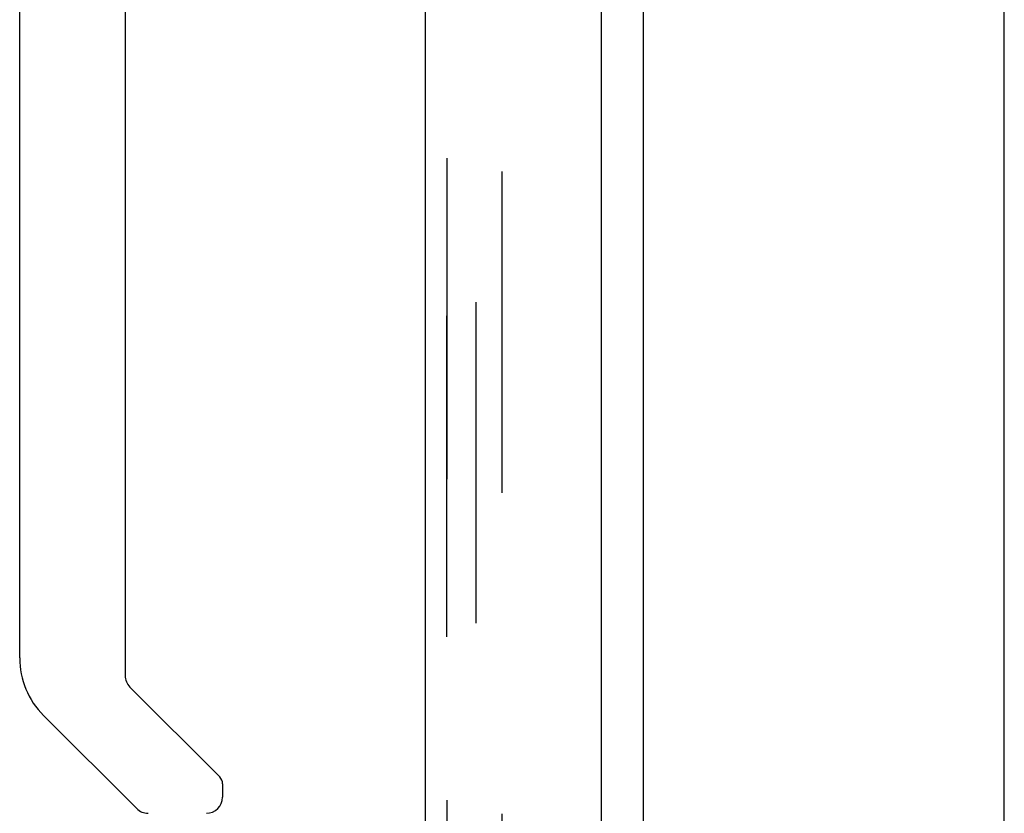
# Model space of a CAD drawing. Header units: inches. Extents: x 0 to 283, y 0 to 183.
# Tile 79 of 116: x 155.51 to 160.29, y 87.22 to 91.07. Entities that reach past the tile are written whole.
import ezdxf

# ---------------------------------------------------------------- set-up
doc = ezdxf.new("R2010")
doc.units = ezdxf.units.IN
doc.header["$LTSCALE"] = 15.583333
doc.header["$MEASUREMENT"] = 0
doc.linetypes.add('HIDDEN', pattern=[0.2, 0.1, -0.1])
doc.layers.get('0').update_dxf_attribs({"linetype": 'CONTINUOUS'})
for name, color, linetype in [('DEFAULT_2', 8, 'HIDDEN'), ('LEFTHAND_DOOR_ASSEMBLY', 7, 'CONTINUOUS'), ('RIGHTHAND_DOOR_ASSEMBLY', 7, 'CONTINUOUS')]:
    doc.layers.add(name, color=color, linetype=linetype)

msp = doc.modelspace()

# ---------------------------------------------------------------- linework, layer by layer
at = {"color": 7, "linetype": 'Continuous'}
for p, q in [((158.5356, 57.1931), (158.5356, 130.6306)), ((160.2856, 52.0368), (160.2856, 130.4118))]:
    msp.add_line(p, q, dxfattribs=at)
at = {"layer": 'DEFAULT_2', "color": 8, "linetype": 'HIDDEN'}
for p, q in [((157.7231, 56.9743), (157.7231, 130.8493)), ((157.8481, 130.8493), (157.8481, 56.9743))]:
    msp.add_line(p, q, dxfattribs=at)
at = {"layer": 'LEFTHAND_DOOR_ASSEMBLY', "color": 8, "linetype": 'HIDDEN'}
msp.add_line((157.5816, 56.9083), (157.5816, 130.9153), dxfattribs=at)
at = {"layer": 'RIGHTHAND_DOOR_ASSEMBLY', "color": 8, "linetype": 'HIDDEN'}
msp.add_line((157.5816, 130.9153), (157.5816, 56.9083), dxfattribs=at)
at = {"layer": 'RIGHTHAND_DOOR_ASSEMBLY', "color": 3, "linetype": 'Continuous'}
for p, q in [((157.4776, 83.6618), (157.4776, 104.1618)), ((158.3316, 84.8693), (158.3316, 102.9543))]:
    msp.add_line(p, q, dxfattribs=at)
at = {"layer": 'RIGHTHAND_DOOR_ASSEMBLY', "color": 7, "linetype": 'Continuous'}
for p, q in [((155.5091, 87.9726), (155.5091, 93.2566)), ((156.0209, 91.62), (156.0209, 87.8871)), ((156.044, 87.8314), (156.4795, 87.3958)), ((156.0766, 87.242), (155.6244, 87.6942)), ((156.4934, 87.3624), (156.4934, 87.2977))]:
    msp.add_line(p, q, dxfattribs=at)
for centre, radius, start, end in [((155.9028, 87.9726), 0.3937, 180, 225), ((156.0997, 87.8871), 0.0787, 180, 225), ((156.4461, 87.3624), 0.0472, 0, 45), ((156.4146, 87.2977), 0.0787, 270, 360), ((156.1323, 87.2977), 0.0787, 225, 270)]:
    msp.add_arc(centre, radius, start, end, dxfattribs=at)

doc.saveas('drawing.dxf')
